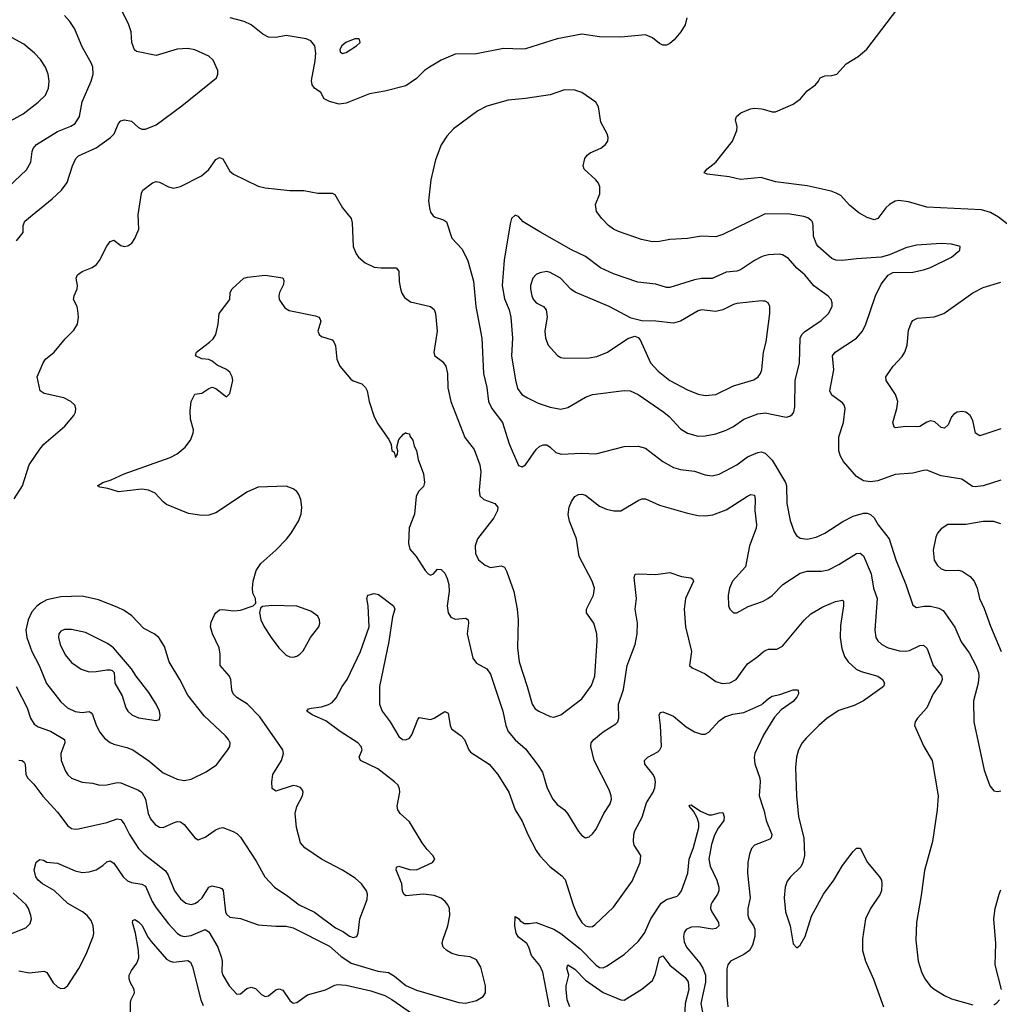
# Model space of a CAD drawing. Header units: inches. Extents: x 884691 to 1028259, y 526745 to 653629.
# Tile 27 of 241: x 945776 to 951341, y 553225 to 558819. Entities that reach past the tile are written whole.
import ezdxf

# ---------------------------------------------------------------- set-up
doc = ezdxf.new("R2010")
doc.units = ezdxf.units.IN
doc.header["$MEASUREMENT"] = 0
doc.layers.add('A9545', color=7, linetype='Continuous')
doc.layers.add('A9555', color=7, linetype='Continuous')

msp = doc.modelspace()

# ---------------------------------------------------------------- linework, layer by layer
at = {"layer": 'A9545', "color": 6}
for points, elevation in [([(945712.1, 557870), (945814.3, 557965.7), (945838.6, 558010), (945846, 558070), (945852.4, 558087.6), (945870.5, 558110), (945990, 558184.3), (946065.8, 558214.2), (946091.5, 558230), (946116.3, 558270), (946130, 558352.8), (946181.5, 558470), (946192.7, 558510), (946190.3, 558550), (946183, 558570), (946130, 558665.8), (946087.4, 558770), (946061, 558810), (946030, 558844.1)], 3200), ([(945757, 557563), (945794.9, 557610), (945795.9, 557650), (945804.6, 557675.4), (945959.3, 557800.7), (946012.3, 557850), (946044.9, 557895.1), (946075, 557990), (946094.9, 558030), (946110, 558045.5), (946209.5, 558090.5), (946290.8, 558149.2), (946311.4, 558170), (946336, 558230), (946350, 558245.4), (946370.4, 558249.6), (946410, 558243.4), (946450, 558206.4), (946470, 558196.6), (946490, 558197.2), (946550, 558221.7), (946696.1, 558330), (946894.2, 558490), (946901.4, 558510), (946900.7, 558530), (946874.9, 558590), (946850, 558612.8), (946770, 558647.8), (946730, 558655.9), (946670, 558652.1), (946550, 558615.5), (946439.4, 558639.4), (946428.4, 558648.4), (946412.4, 558690), (946408, 558750), (946396.1, 558790), (946354.6, 558874.6)], 3100), ([(949566.5, 558830), (949556.1, 558790), (949532.3, 558750), (949494.2, 558705.8), (949470, 558683.9), (949450, 558674.7), (949430, 558674.7), (949410, 558684.1), (949370, 558716.9), (949330, 558733.4), (949190, 558720.5), (949070, 558722.7), (948970, 558736.8), (948828.8, 558711.2), (948650, 558654.1), (948630, 558651.2), (948523.5, 558656.5), (948370, 558624.8), (948250, 558624.3), (948170, 558588.9), (948103.2, 558550), (948075, 558530), (948030, 558485.8), (947970, 558444.4), (947850, 558412.8), (947762.6, 558397.4), (947630, 558345), (947590, 558338.8), (947535.1, 558355.1), (947505.1, 558370), (947485.6, 558405.6), (947451, 558431), (947438, 558450), (947433.2, 558473.2), (947454.8, 558585.2), (947458.4, 558630), (947452.7, 558670), (947430, 558698.4), (947403.7, 558710), (947290, 558729.3), (947230, 558717.6), (947190, 558720.6), (947157.8, 558737.8), (947090, 558790.3), (947050, 558808.9), (946970.9, 558830)], 3000), ([(945690, 558225.7), (945794.7, 558285.4), (945880.3, 558350), (945921.4, 558390), (945939, 558430), (945943.1, 558470), (945937.7, 558510), (945922.7, 558550), (945894.1, 558594.1), (945860.1, 558630), (945799.6, 558679.6), (945670.9, 558750)], 3300), ([(950000, 557710.6), (949770, 557599.1), (949730, 557585.2), (949650, 557589), (949570, 557575.8), (949470, 557569.9), (949410, 557558.4), (949370, 557557.1), (949307.4, 557570), (949176.8, 557616.8), (949149.3, 557629.3), (949120.4, 557650), (949082.1, 557690), (949051.8, 557730), (949046.2, 557770), (949071.4, 557830), (949071.8, 557870), (949063.7, 557890), (949048.4, 557910), (948983, 557970), (948976.5, 557990), (948986.9, 558030), (948999.8, 558050), (949016.9, 558063.1), (949076.5, 558090), (949103.4, 558110), (949116.5, 558130), (949118.4, 558150), (949112.5, 558170), (949078, 558238), (949063.7, 558323.7), (949049.2, 558350), (948970, 558405.7), (948930, 558419.9), (948870, 558420.4), (948790, 558393.2), (948650, 558371), (948550, 558361.4), (948430, 558328.8), (948378.7, 558301.3), (948240.7, 558199.3), (948201.6, 558158.4), (948170.8, 558109.2), (948137.1, 558022.9), (948110.6, 557910), (948097.8, 557790), (948103.4, 557750), (948110, 557725.8), (948124.2, 557704.2), (948136.5, 557696.5), (948182.8, 557682.8), (948200.8, 557670), (948230, 557578.2), (948290, 557515.5), (948321.1, 557450), (948352.9, 557332.9), (948367.2, 557190), (948401.4, 557010), (948411.3, 556810), (948429.7, 556730), (948439.2, 556650), (948458, 556610), (948519.2, 556530), (948556.2, 556410), (948610, 556286.9), (948630, 556278.3), (948650, 556290.8), (948710, 556377.2), (948730, 556396), (948750, 556404.6), (948770, 556403.3), (948790, 556390.4), (948820.7, 556360.7), (948851.1, 556351.1), (948970, 556356.7), (949048.2, 556351.8), (949210, 556394.5), (949290, 556395.8), (949330, 556385.5), (949429, 556309), (949490, 556274.3), (949530, 556263.4), (949610, 556253.5), (949670, 556234.1), (949710, 556228.3), (949750, 556236.4), (949850, 556290.7), (949910, 556335.2), (949970, 556361.1), (949990, 556363.7), (950000, 556359.9)], 3100), ([(950000, 557919.2), (949990, 557922.3), (949870, 557910.9), (949806.9, 557926.9), (949682, 557942), (949664.5, 557950), (949680.3, 557970), (949730, 558010.1), (949825.4, 558130), (949849.8, 558190), (949851.3, 558211.3), (949842.9, 558250), (949847.3, 558270), (949872.3, 558290), (949927.6, 558312.4), (949950, 558316.9), (949990, 558313.8), (950000, 558310.9)], 3000), ([(945743.8, 556096.2), (945792.3, 556170), (945829.1, 556290.9), (945890, 556379.4), (945913.1, 556406.9), (946033, 556510), (946083.7, 556570), (946093.3, 556590), (946095.3, 556610), (946088.9, 556630), (946066, 556650), (946026.4, 556670), (945914.7, 556694.7), (945892.7, 556710), (945875.1, 556790), (945908.1, 556870), (945922, 556890), (945972.4, 556930), (946034.4, 557005.6), (946083.9, 557056.1), (946103.4, 557090), (946109.9, 557129.9), (946106.7, 557166.7), (946101.6, 557190), (946081.6, 557230), (946084.4, 557250), (946102.1, 557290), (946104.3, 557310), (946097.2, 557350), (946103.9, 557370), (946130.6, 557389.4), (946188, 557412), (946211.7, 557428.3), (946229.7, 557450.3), (946270, 557532.7), (946290, 557559), (946310, 557566.7), (946350, 557535.8), (946370, 557530.1), (946390, 557535.1), (946412.5, 557550), (946430, 557576.1), (946452.3, 557630), (946448.8, 557710), (946466.7, 557833.3), (946476, 557850), (946530, 557893.4), (946550, 557900.4), (946570, 557897.1), (946621.5, 557870), (946650, 557862.5), (946690, 557871.4), (946808.6, 557931.4), (946850, 557969), (946890, 558024.6), (946910, 558035.5), (946930, 558029.5), (946970, 557958.7), (946990, 557941.7), (947130, 557874), (947170, 557865), (947310, 557848.9), (947390, 557848.7), (947470, 557834.2), (947550, 557833.3), (947566.8, 557826.8), (947610.1, 557750), (947658.7, 557690), (947664.9, 557664.9), (947670.1, 557530.1), (947686.5, 557490), (947700.6, 557470), (947737.4, 557437.4), (947790, 557414.2), (947829.4, 557409.4), (947913.8, 557410), (947929.7, 557390), (947931.9, 557331.9), (947939.7, 557290), (947946.3, 557266.3), (947961.3, 557241.3), (947996.3, 557216.3), (948109.2, 557189.2), (948130, 557171.9), (948137.1, 557150), (948148, 557050), (948127.6, 556927.6), (948133.3, 556910), (948177.2, 556877.2), (948196.2, 556850), (948205.3, 556810), (948208.5, 556728.5), (948224.7, 556650), (948305, 556445), (948357.4, 556377.5), (948389.8, 556290), (948396.3, 556250), (948385.7, 556145.7), (948390, 556113.2), (948413.3, 556093.3), (948475.8, 556070), (948492.6, 556050), (948490.3, 556030), (948468.5, 555990), (948376.5, 555870), (948364.1, 555830), (948365.9, 555785.9), (948381.8, 555750), (948420.3, 555720.3), (948450, 555707.8), (948510, 555717.2), (948530, 555708.1), (948543.1, 555683.1), (948583.8, 555570), (948601.6, 555470), (948606.7, 555410), (948603, 555250), (948613.5, 555170), (948659.4, 555030), (948686.5, 554930), (948704.3, 554904.3), (948724.6, 554890), (948790, 554860.3), (948810, 554856.4), (948850, 554868.9), (948970, 554961.5), (949023.7, 555036.3), (949043, 555090), (949055.4, 555290), (949053.6, 555330), (949037.5, 555390), (948996.4, 555450), (948994.9, 555470), (949036.4, 555550), (949040.6, 555590), (949027.5, 555630), (948954.5, 555770), (948939.4, 555870), (948898.6, 555970), (948891.6, 556008.4), (948897, 556050), (948910, 556082.5), (948930, 556110.1), (948950, 556122.5), (948970, 556124.4), (948990, 556118.1), (949070, 556055.1), (949110, 556038.7), (949151.7, 556028.3), (949190, 556028.4), (949290, 556087.8), (949310, 556096.9), (949330, 556097.7), (949410, 556061.4), (949570, 556015.1), (949630, 556002.1), (949670, 556000.1), (949713.9, 556006.1), (949790, 556035), (949910, 556112.9), (949930, 556122.2), (949950, 556118.2), (949954, 556094), (949953, 556030), (949961.7, 555950), (949959.1, 555930), (949921.1, 555830), (949898.7, 555710), (949825.6, 555630), (949808.4, 555590), (949799.7, 555550), (949802.8, 555490), (949810.3, 555470.3), (949830, 555449.2), (949850, 555448.4), (949914.5, 555485.5), (949990, 555511.3), (950000, 555516.4)], 3000), ([(950000, 557475), (949990, 557472.1), (949950, 557451.7), (949870, 557397.6), (949850.2, 557389.8), (949790, 557384.8), (949710, 557348.1), (949650, 557348), (949610, 557341.7), (949470, 557298.1), (949450, 557298.5), (949390, 557316.9), (949287.3, 557327.3), (949150, 557375.8), (949074.5, 557410), (948990, 557473.3), (948910, 557511), (948730, 557614.6), (948636.8, 557670), (948610, 557701.3), (948590, 557709.7), (948570, 557689.5), (948561.3, 557658.7), (948527.5, 557452.5), (948516.8, 557310), (948530, 557233.7), (948556.8, 557170), (948565.9, 557130), (948575.7, 557010), (948570.4, 556910), (948591.7, 556771.7), (948604.5, 556724.5), (948628.5, 556690), (948659.8, 556670), (948721.1, 556641.1), (948790, 556618.4), (948850, 556606.2), (948890, 556615.1), (948990, 556675), (949030, 556690.6), (949210, 556713.3), (949244.4, 556710), (949290, 556690.5), (949434.7, 556590), (949464.9, 556564.9), (949530, 556495.6), (949570, 556469.3), (949630, 556453.2), (949670, 556455), (949730, 556466.4), (949790, 556486.6), (949830, 556508.5), (949889.7, 556550.3), (949970, 556580.2), (950000, 556583.6)], 3200), ([(945755.7, 555030), (945817.7, 554910), (945836.7, 554850), (945857.7, 554817.7), (945880.9, 554800.9), (945950, 554777), (946030.2, 554730.2), (946032.6, 554710), (946010, 554650), (946011.7, 554610), (946035.4, 554550), (946048.8, 554528.8), (946070, 554510.7), (946130, 554487.9), (946190, 554481.1), (946230.3, 554470.3), (946270, 554472.2), (946330, 554486), (946350, 554484.3), (946450, 554442), (946470, 554427.8), (946490, 554391.2), (946505.7, 554310), (946518.8, 554278.8), (946546.2, 554246.2), (946570, 554231.6), (946590, 554229.2), (946650, 554256.9), (946670, 554263.1), (946690, 554261.2), (946710, 554247.1), (946770, 554170.1), (946790, 554159.3), (946830, 554175), (946885.5, 554214.5), (946910, 554226.6), (946930.3, 554230), (946987.7, 554207.7), (947010, 554195.1), (947030, 554175.2), (947118.9, 554038.9), (947167.4, 553950), (947222.8, 553890), (947299.6, 553839.6), (947363.9, 553790), (947450, 553748.9), (947570, 553660.4), (947615.9, 553635.9), (947650, 553611.3), (947670, 553604.6), (947690.6, 553609.4), (947698.9, 553630), (947708.1, 553710), (947750, 553821.3), (947751.4, 553850), (947745.4, 553870), (947717.6, 553910), (947680.9, 553940.9), (947610, 553986.4), (947490, 554049.9), (947394.6, 554114.6), (947370, 554142.8), (947347.3, 554230), (947340.8, 554310), (947350.6, 554349.4), (947382.3, 554410), (947385.2, 554430), (947381.6, 554441.6), (947370, 554456.4), (947350, 554465.3), (947330, 554467.5), (947230, 554435.4), (947210.8, 554450.8), (947208, 554490), (947213.4, 554530), (947262.5, 554610), (947273.6, 554650), (947270.2, 554670), (947139.3, 554859.3), (947070, 554930.9), (947008.7, 554968.7), (946988.4, 554990), (946980.9, 555010), (946975, 555070), (946968.3, 555090), (946914.5, 555150), (946914.4, 555214.4), (946909.6, 555249.6), (946870.3, 555330), (946859.9, 555370), (946864.2, 555395.8), (946882.1, 555437.9), (946890, 555450.2), (946910, 555465.9), (946930, 555468.3), (946990, 555460.5), (947030, 555465.2), (947102, 555490), (947116.5, 555503.5), (947116, 555530), (947100.6, 555560.6), (947097.4, 555590), (947102.1, 555630), (947118.2, 555690), (947145.3, 555730), (947230, 555804.5), (947291.2, 555868.8), (947317.6, 555902.4), (947359.7, 555970), (947375, 556010), (947378.4, 556050), (947373.7, 556093.7), (947361.9, 556121.9), (947350, 556138.2), (947330, 556153.7), (947290, 556169.2), (947130, 556164), (947070, 556136.9), (946890, 556017.8), (946850, 556004.7), (946810, 556002.7), (946734.1, 556014.1), (946610, 556065.6), (946590, 556080.5), (946546.2, 556130), (946507, 556147), (946470, 556151.7), (946337.5, 556137.5), (946276.6, 556156.6), (946230, 556162.6), (946217, 556170), (946248, 556190), (946295.9, 556204.1), (946370, 556238.6), (946630, 556331.6), (946670, 556351.8), (946715.3, 556390), (946746.2, 556430), (946760.7, 556470), (946762.3, 556490), (946746.4, 556550), (946743.2, 556596.8), (946750, 556650.7), (946770, 556691), (946810, 556698), (946850, 556724.7), (946870, 556731.3), (946890, 556724.7), (946950, 556676), (946970, 556696.3), (946985.8, 556770), (946983.2, 556790), (946970, 556817.5), (946950, 556831.7), (946896.7, 556856.7), (946870, 556879.8), (946850, 556888.4), (946810, 556892.5), (946774.7, 556910), (946779.2, 556930), (946853.3, 556986.7), (946874.3, 557005.8), (946890.4, 557030), (946903.1, 557090), (946909.4, 557150), (946968.9, 557230), (946971.3, 557270), (946981.8, 557290), (947048.2, 557350), (947070, 557356.8), (947170, 557367.6), (947270, 557353.4), (947276.7, 557336.7), (947274.3, 557314.3), (947252.4, 557270), (947247.5, 557250), (947250.1, 557230), (947257.5, 557217.5), (947282.5, 557182.5), (947306.2, 557166.2), (947456.5, 557136.5), (947474.6, 557130), (947481.7, 557121.7), (947486.3, 557106.3), (947470.2, 557050), (947476.5, 557030), (947490, 557019), (947550, 557000.7), (947560.7, 556990), (947570, 556966.8), (947577.6, 556890), (947593.7, 556850), (947656.3, 556776.3), (947670, 556766.8), (947719.5, 556750), (947739.7, 556730), (947749.2, 556710), (947761.2, 556650), (947790, 556563.8), (947810, 556523.6), (947873.7, 556433.7), (947885.1, 556405.1), (947890, 556371.3), (947902.5, 556362.5), (947910, 556332), (947922, 556350), (947924, 556370), (947919, 556390), (947930, 556434), (947956.4, 556463.6), (947970, 556474), (947970.8, 556470.8), (947990, 556466), (947992.7, 556452.7), (948010, 556430.4), (948016.4, 556396.4), (948030, 556371.8), (948040, 556320), (948070, 556239.5), (948076, 556190), (948070, 556167.3), (948042, 556138), (948028.9, 556111.1), (948018.6, 556010), (947988.3, 555931.7), (947984.1, 555844.1), (947991.5, 555811.5), (948028.5, 555768.5), (948079.1, 555690), (948096.8, 555670), (948110, 555662.9), (948126.2, 555670), (948150, 555697.5), (948170, 555696.1), (948190, 555674.4), (948204.6, 555644.6), (948213.5, 555610), (948214.6, 555570), (948204.5, 555490), (948209, 555449), (948225.2, 555425.2), (948250, 555413.6), (948310, 555418.2), (948323.5, 555410), (948325.4, 555390), (948318.5, 555330), (948350, 555192.3), (948370, 555162.6), (948430, 555131.1), (948450, 555101.7), (948520.3, 554890), (948537.1, 554810), (948550, 554774.4), (948590, 554728.3), (948650, 554676.1), (948722, 554582), (948744.9, 554544.9), (948772.9, 554452.9), (948805.2, 554390), (948830, 554360.3), (948870, 554330), (948888.5, 554310), (948950, 554206.8), (948970, 554183.3), (948990, 554171.6), (949010, 554177.3), (949030, 554193.8), (949050, 554220.1), (949094.8, 554310), (949130, 554364.5), (949137, 554390), (949136.1, 554410), (949124.6, 554444.6), (949039, 554610), (949020, 554690), (949022.5, 554710), (949036.6, 554730), (949090, 554773.7), (949161.8, 554818.2), (949172.8, 554830), (949179.8, 554850), (949177.2, 554930), (949205.7, 555014.3), (949226.7, 555150), (949272.3, 555270), (949284.4, 555330), (949286.2, 555390), (949273.1, 555470), (949280.4, 555530), (949266.9, 555650), (949271.8, 555668.2), (949288.7, 555671.3), (949390, 555666.2), (949470, 555677.9), (949535, 555655), (949589.1, 555649.1), (949600.3, 555640.3), (949604.1, 555630), (949559.1, 555530), (949550.3, 555470), (949557.3, 555370), (949591.5, 555230), (949580.9, 555150), (949596.3, 555136.3), (949670, 555103.5), (949730, 555059.4), (949767.3, 555047.3), (949810, 555051.1), (949845.3, 555070), (949910, 555160.4), (949970, 555201.3), (950000, 555227)], 2900), ([(950000, 557220.9), (949990, 557222.5), (949850, 557206.9), (949830, 557201.4), (949769.6, 557170.4), (949730, 557161.4), (949650, 557171.2), (949630, 557164.4), (949530, 557106.1), (949490, 557095.1), (949390, 557106.8), (949310, 557108), (949250, 557123.4), (949123.7, 557190), (948931.8, 557271.8), (948907.4, 557287.4), (948848.3, 557350), (948790, 557382.4), (948770, 557387.9), (948730, 557381.8), (948708.9, 557371.1), (948690.1, 557350), (948678.3, 557310), (948677.1, 557290), (948684.8, 557250), (948691.9, 557231.9), (948710, 557210.5), (948750.7, 557190.7), (948767.3, 557170), (948771.6, 557131.7), (948759.3, 557050), (948763.1, 557010), (948778, 556970), (948830.5, 556910.5), (948850, 556899.9), (948870, 556896.4), (949010, 556898.8), (949054.3, 556905.7), (949115.3, 556930), (949230, 557007.5), (949270, 557021.9), (949290, 557014.2), (949300.3, 557000.3), (949359.4, 556870), (949402.8, 556822.8), (949469.8, 556770.1), (949570, 556716), (949630, 556691.7), (949670, 556683.6), (949730, 556689.4), (949830, 556739.6), (949946, 556774), (949970.4, 556789.6), (949984.9, 556810), (949991.6, 556830), (950000, 556911.4)], 3300), ([(945770, 554612.8), (945790, 554610.3), (945800.8, 554600.8), (945807.1, 554590), (945810.3, 554530.3), (945822.1, 554510), (945856.1, 554476.1), (945906.9, 554406.9), (945990, 554317.4), (946050, 554239.7), (946070, 554223.4), (946090, 554219.5), (946110, 554222.9), (946270, 554258.4), (946330, 554278.9), (946350, 554275.8), (946370, 554250.8), (946399.1, 554190), (946450.9, 554110.9), (946480.9, 554080.9), (946603.8, 553983.8), (946619.5, 553959.5), (946654.4, 553870), (946690, 553824.1), (946720.2, 553799.8), (946750, 553791.8), (946770, 553797), (946790, 553809.4), (946811.8, 553830), (946850, 553891.3), (946870, 553897.6), (946908.6, 553888.6), (946923.1, 553883.1), (946932.4, 553872.5), (946944.1, 553750), (946950, 553736.8), (946970, 553719.6), (947030, 553713.1), (947130, 553676.1), (947230, 553668.2), (947290, 553668.8), (947330, 553660.3), (947536.1, 553556.1), (947599.4, 553499.4), (947659.3, 553459.3), (947810, 553413), (947870, 553405.9), (947905.6, 553385.6), (947970, 553332.3), (948030, 553305.8), (948270, 553234.6), (948308.3, 553231.7), (948370, 553246.8), (948407.8, 553270), (948421.1, 553290), (948421.8, 553330), (948395.7, 553435.7), (948370, 553477.2), (948334.9, 553494.9), (948270, 553502.6), (948230, 553514.6), (948201.6, 553530), (948181.6, 553550), (948176.2, 553570), (948179.5, 553590), (948207.9, 553670), (948219, 553730), (948217, 553770), (948208.7, 553790), (948192.5, 553810), (948170, 553827.2), (948130, 553843.6), (948070, 553851.6), (947970, 553841.6), (947957.7, 553850), (947950, 553868.4), (947946.5, 553910), (947914.4, 553990), (947916.2, 554003.8), (947930, 554010.4), (947990, 553990.3), (948030, 553988.2), (948120.4, 554030), (948133.2, 554050), (948123.6, 554070), (948090, 554104.1), (948062.2, 554142.2), (947990, 554261.8), (947936.4, 554310), (947923.1, 554330), (947919.3, 554350), (947934.4, 554430), (947933.4, 554450), (947925, 554470), (947905.1, 554490), (947810, 554562.6), (947711.6, 554610), (947704.6, 554630), (947721, 554670), (947715.4, 554690), (947697.1, 554710), (947595.6, 554775.6), (947515.4, 554835.4), (947437.6, 554870), (947407.3, 554890), (947416.9, 554903.1), (947431.5, 554908.5), (947490, 554914.6), (947530, 554928.2), (947550, 554940.4), (947573.2, 554966.8), (947608, 555030), (947636.1, 555070), (947711, 555230), (947761.5, 555370), (947756, 555490), (947748.3, 555530), (947753.8, 555550), (947790, 555558.4), (947814.1, 555554.1), (947898.4, 555490), (947906.7, 555470), (947893.2, 555426.8), (947873.4, 555286.6), (947820.5, 555030), (947819.7, 554930), (947834.1, 554890), (947880.9, 554830), (947930, 554747), (947950, 554730.5), (947970, 554727.8), (947990, 554737.2), (948004.2, 554755.8), (948037, 554843), (948045.7, 554854.3), (948110, 554843.2), (948130, 554851.1), (948190, 554889.1), (948210, 554878.5), (948220.5, 554810), (948229.3, 554789.3), (948284.1, 554750), (948302.8, 554730), (948327.2, 554670), (948337.2, 554657.2), (948443.1, 554590), (948491.9, 554530), (948554.9, 554430), (948590.8, 554330), (948630, 554266.5), (948661.6, 554190), (948710, 554099.6), (948730, 554069.3), (948788.2, 554008.2), (948854.8, 553954.8), (948873.7, 553933.7), (948919.7, 553790), (948945.5, 553730), (948970, 553689.2), (948990, 553671.5), (949010, 553665), (949030, 553667.6), (949042.7, 553677.3), (949150, 553777.9), (949255.5, 553924.5), (949301.4, 554030), (949304.6, 554070), (949265.8, 554130), (949262, 554150), (949264.8, 554190), (949270, 554210.1), (949311.3, 554288.7), (949336.2, 554370), (949373.6, 554430), (949384.1, 554455.9), (949388.4, 554490), (949384.8, 554510), (949374.4, 554530), (949327.4, 554590), (949325.1, 554610), (949345.1, 554630), (949400.8, 554659.2), (949413.1, 554670), (949422.4, 554690), (949416.9, 554810), (949409.3, 554870), (949416.6, 554883.4), (949430, 554887.3), (949490, 554862.3), (949561.6, 554801.6), (949610, 554773.4), (949650, 554759.1), (949670, 554759.6), (949690, 554770.7), (949750, 554835.7), (949781.5, 554858.5), (949827.1, 554872.9), (949890, 554882.4), (949991.1, 554928.9), (950000, 554936.8)], 2800), ([(950000, 554752.5), (949998.5, 554750), (949951.4, 554650), (949947.9, 554627.9), (949951.3, 554591.3), (949980.3, 554510), (949982.9, 554490), (949977.2, 554410), (950000, 554339.2)], 2800), ([(948785.9, 553210), (948747.8, 553407.8), (948730, 553445.7), (948682.8, 553502.8), (948667.6, 553550), (948656.3, 553570), (948610, 553606.9), (948596.2, 553630), (948588.6, 553670), (948590, 553724.9), (948610, 553713.1), (948618.8, 553698.8), (948644.1, 553684.1), (948670, 553683.5), (948710, 553690.6), (948810, 553651.9), (948850, 553626.7), (948959.4, 553539.4), (949050, 553447), (949070, 553434.9), (949090, 553433.1), (949110, 553441.5), (949210, 553508.3), (949290, 553582.5), (949324.6, 553630), (949361.8, 553710), (949420.4, 553799.6), (949450, 553819.7), (949510, 553839.7), (949523.1, 553850), (949535.4, 553870), (949570.5, 553969.5), (949579.1, 554050), (949603.1, 554116.9), (949634.4, 554230), (949633.6, 554253.6), (949624.2, 554284.2), (949602.9, 554322.9), (949579.8, 554350), (949583.6, 554356.4), (949590, 554357.6), (949643.3, 554323.3), (949690, 554301.6), (949710, 554301), (949750, 554313.6), (949770, 554314.4), (949778.7, 554290), (949776.5, 554270), (949739.6, 554220.4), (949720.4, 554179.6), (949706.6, 554133.4), (949691.1, 554050), (949698.2, 554010), (949735.6, 553930), (949747, 553890), (949746.9, 553870), (949740.1, 553850), (949710, 553806.3), (949702.5, 553790), (949700.4, 553770), (949707.4, 553750), (949744.7, 553690), (949747.2, 553670), (949730, 553655.4), (949710, 553652.3), (949630, 553665.3), (949590, 553663.4), (949562.7, 553650), (949550, 553633.3), (949546.2, 553610), (949550, 553580.6), (949564.3, 553550), (949638.8, 553458.8), (949656.8, 553430), (949672.2, 553390), (949671.6, 553350), (949645.3, 553230), (949667.4, 553110)], 2700), ([(950000, 554148), (949950, 554128.7), (949932.9, 554110), (949921.8, 554078.2), (949912, 554030), (949910, 553970), (949924.9, 553830), (949913.1, 553770), (949911.5, 553731.5), (949918.3, 553710), (949944.3, 553670), (949951.2, 553651.2), (949951.2, 553610), (949939.7, 553560.3), (949921.2, 553530), (949890, 553507.9), (949813.4, 553470), (949798.1, 553450), (949793.9, 553426.1), (949793.4, 553270), (949798.6, 553210)], 2800), ([(945770, 553415.4), (945830, 553403.6), (945914.2, 553414.2), (945930, 553405.9), (945966.2, 553346.2), (945990, 553324.8), (946010, 553315.7), (946030, 553315.9), (946050, 553331.4), (946111.7, 553428.3), (946153.3, 553510), (946192.3, 553610), (946196.2, 553630), (946193.5, 553670), (946182.1, 553702.1), (946158.6, 553730), (946133, 553750), (946050, 553797.9), (945970.8, 553870.8), (945904.4, 553910), (945880.3, 553930), (945866.8, 553950), (945858, 553990), (945870, 554032.4), (945890, 554047.7), (945910, 554043.9), (945930, 554033), (945990, 554026.9), (946090, 553983.7), (946130, 553974.6), (946170, 553977.2), (946209.4, 553990), (946247.2, 554012.8), (946270, 554034.4), (946290, 554039.6), (946310, 554027.2), (946364.1, 553950), (946387.2, 553927.2), (946410, 553916.2), (946470, 553907.8), (946490, 553895.8), (946528.6, 553810), (946550, 553773.6), (946621.7, 553681.7), (946670, 553628.4), (946690, 553616.1), (946710, 553610.7), (946750, 553616.7), (946830, 553649.3), (946850, 553636.9), (946900.7, 553550), (946922.7, 553490), (946926.7, 553470), (946923.5, 553410), (946929.7, 553390), (946965.3, 553330), (947010, 553283.5), (947030, 553283.9), (947065.2, 553314.8), (947090, 553322.7), (947114.7, 553314.7), (947150, 553279.9), (947170.1, 553270.1), (947190, 553272.8), (947230, 553306.8), (947250, 553313.8), (947270, 553304.8), (947310, 553246.3), (947330, 553232.4), (947350, 553235.8), (947410, 553279.6), (947512.1, 553307.9), (947565.3, 553334.7), (947581.8, 553338.3), (947630, 553334.3), (947770, 553301.8), (947850, 553274.8), (947890, 553251.6), (948006.5, 553170)], 2700), ([(945730, 553626.7), (945810, 553659.9), (945835.3, 553684.7), (945841.8, 553710), (945838.9, 553730), (945824.7, 553770), (945812.3, 553790), (945738.6, 553858.6)], 2800), ([(946406, 553150), (946404.3, 553235.7), (946408.1, 553251.9), (946428.5, 553290), (946425.6, 553310), (946403.4, 553350), (946397.7, 553370), (946398.4, 553390), (946410, 553417.5), (946441.9, 553458.1), (946452, 553490), (946449.7, 553530), (946432.9, 553630), (946416.1, 553690), (946419.1, 553700.9), (946430, 553706.2), (946450, 553694.6), (946470, 553674.5), (946505, 553605), (946521.6, 553581.6), (946610, 553481.4), (946630, 553469.6), (946650, 553464.6), (946730, 553474), (946745.1, 553465.1), (946757.8, 553437.8), (946805.5, 553250), (946817.9, 553217.9)], 2600), ([(948900.1, 553210), (948886.6, 553250), (948879.7, 553310), (948880.1, 553330), (948895.5, 553390), (948883.6, 553430), (948890, 553449.5), (948930, 553424.3), (948990, 553363.1), (949090, 553292.4), (949189.9, 553250.1), (949210, 553248.1), (949310, 553310.8), (949370, 553361), (949386.3, 553393.7), (949409.7, 553490.3), (949430, 553499.9), (949468.4, 553448.4), (949556.7, 553376.7), (949573.1, 553353.1), (949577.2, 553310), (949555.7, 553230), (949552.3, 553150)], 2600)]:
    msp.add_lwpolyline(points, dxfattribs=dict(at, elevation=elevation))
for points, elevation in [([(947701.2, 558710), (947678.8, 558710), (947628, 558690), (947605.1, 558670), (947594, 558650), (947596.5, 558636.5), (947610, 558626.8), (947630, 558633.8), (947688.2, 558670), (947710.8, 558690), (947706.2, 558706.2)], 3000), ([(946130, 555543.1), (946010, 555539.7), (945930, 555522.3), (945895.2, 555504.8), (945872.8, 555487.2), (945845.5, 555454.5), (945823.1, 555410), (945811.1, 555350), (945815.7, 555310), (945844.5, 555230), (945886.3, 555150), (945928.3, 555048.3), (946010, 554943.5), (946047.9, 554910), (946090, 554888.7), (946130, 554882.1), (946170, 554888.5), (946181.2, 554881.2), (946190, 554871.6), (946210.6, 554810.6), (946230.8, 554770.8), (946257.5, 554737.5), (946290, 554711.9), (946310, 554702.3), (946385, 554685), (946419, 554670), (946509.2, 554609.2), (946590, 554541), (946670, 554503.7), (946710, 554496.6), (946750, 554503.9), (946834.7, 554545.3), (946893.4, 554586.6), (946958.5, 554670), (946970.3, 554690), (946971.7, 554710), (946961.9, 554730), (946944.9, 554750), (946823.8, 554863.8), (946730, 554982.3), (946686.1, 555070), (946624.8, 555170), (946597.5, 555257.5), (946565.5, 555310), (946540.1, 555330), (946480.9, 555360.9), (946411.9, 555431.9), (946370, 555462.3), (946330, 555482.1), (946222.9, 555522.9)], 3000), ([(947208.3, 555491.7), (947154.6, 555485.4), (947143.4, 555476.6), (947138.7, 555450), (947145.6, 555410), (947164.1, 555370), (947203.8, 555310), (947247.1, 555250), (947290, 555208), (947310, 555199), (947330, 555197.6), (947350, 555203.3), (947366.4, 555213.6), (947385.7, 555234.3), (947428.4, 555310), (947475.4, 555370), (947480.1, 555390), (947478.7, 555410), (947469.9, 555430), (947430, 555459.5), (947350, 555486.4)], 2900), ([(946070, 555355.1), (946030, 555353.7), (946010, 555345.6), (945998.3, 555330), (945996.4, 555310), (946006.1, 555270), (946034.7, 555210), (946070, 555167.7), (946124.8, 555130), (946170, 555114.7), (946210, 555115.3), (946270, 555125.2), (946290, 555125.7), (946301, 555121), (946312.1, 555110), (946315.5, 555050), (946358.5, 554978.5), (946379.5, 554910), (946390.1, 554890), (946413, 554870), (946450, 554853.5), (946550, 554836.8), (946570, 554843.6), (946573.6, 554866.4), (946569.4, 554890.6), (946551.5, 554930), (946510, 554997.3), (946437, 555090), (946410, 555131.2), (946308.8, 555250), (946274.5, 555274.5), (946150, 555336.8)], 3100)]:
    msp.add_lwpolyline(points, close=True, dxfattribs=dict(at, elevation=elevation))
at = {"layer": 'A9555', "color": 6}
for points, elevation in [([(950000, 558310.9), (950050, 558296.1), (950070, 558296.8), (950170, 558338.8), (950210.7, 558369.3), (950250, 558415.2), (950297.6, 558450), (950314, 558470), (950322.9, 558490), (950350, 558499.7), (950390, 558501.6), (950417.7, 558510), (950470, 558568.6), (950539.8, 558610), (950588.8, 558651.2), (950790, 558914.6)], 3000), ([(951404.8, 557644.8), (951337, 557697), (951290, 557723), (951239.7, 557739.7), (950930, 557754.4), (950825.2, 557785.2), (950770, 557791.9), (950750, 557788.2), (950717.7, 557770), (950696.4, 557750), (950650.2, 557689.8), (950630, 557682.8), (950590, 557695.3), (950542.7, 557722.7), (950490, 557765.1), (950439.8, 557819.8), (950414.6, 557834.6), (950384.8, 557844.8), (950250, 557875.2), (950070, 557897.3), (950000, 557919.2)], 3000), ([(951350, 556202.6), (951249.9, 556170.1), (951204.6, 556164.6), (951187.9, 556167.9), (951128.4, 556208.4), (951010, 556227.8), (950930, 556259.3), (950910, 556258.7), (950850, 556243.2), (950750, 556234.5), (950650, 556200.2), (950610, 556193.6), (950570, 556199.9), (950530, 556223.2), (950454.9, 556310), (950439, 556339.1), (950430.2, 556370), (950429.5, 556450), (950456.7, 556530), (950464.4, 556610), (950458.9, 556630), (950450, 556642.3), (950390, 556685.5), (950378.8, 556710), (950400.8, 556830), (950393.8, 556910), (950408.7, 556931.3), (950530, 557009.8), (950564.6, 557050), (950582.7, 557090), (950636.9, 557250), (950670, 557316), (950710, 557368.4), (950736.8, 557383.2), (950850, 557385.1), (950910, 557397.6), (950950, 557411.4), (951069.9, 557470), (951116.2, 557510), (951118.5, 557530), (951113.3, 557533.3), (951070, 557544.9), (951010, 557548.6), (950870, 557537.6), (950810, 557523), (950717.3, 557482.7), (950670, 557470.2), (950530, 557461.2), (950450, 557450.6), (950412.2, 557452.2), (950390, 557462.7), (950312.8, 557530), (950303.2, 557543.2), (950285.1, 557590), (950283.9, 557650), (950279, 557670), (950270, 557680.9), (950253.3, 557693.3), (950230, 557702), (950150, 557714.1), (950010, 557715.4), (950000, 557710.6)], 3100), ([(950000, 556583.6), (950010, 556584.8), (950130, 556561.3), (950150, 556565.9), (950163.7, 556576.3), (950172.9, 556590), (950179.8, 556620.2), (950181.3, 556770), (950205.5, 556870), (950209.7, 557010.3), (950218.3, 557030), (950233.7, 557046.3), (950328, 557110), (950370.6, 557150), (950391.2, 557190), (950391.8, 557210), (950385.1, 557230), (950369.4, 557249.4), (950287.6, 557307.6), (950235.2, 557370), (950190, 557408.4), (950143, 557463), (950110, 557483.6), (950090, 557487.5), (950030, 557483.8), (950000, 557475)], 3200), ([(951350, 556495.5), (951230, 556454.5), (951205.5, 556470), (951190, 556542.4), (951176, 556570), (951150, 556588.6), (951130, 556593.7), (951100.8, 556590), (951082.2, 556577.8), (951070, 556563.4), (951050, 556517.1), (951030, 556497.7), (951010, 556502.2), (950974.9, 556534.9), (950950, 556539.9), (950930, 556533.5), (950890, 556508.3), (950874.7, 556505.3), (950810, 556507.2), (950750, 556500.9), (950744.3, 556504.3), (950737, 556530), (950759.6, 556610), (950764.8, 556650), (950750.3, 556690), (950698.4, 556770), (950696.3, 556790), (950738.8, 556850), (950790, 556906), (950804.2, 556930), (950817.2, 556970), (950825.4, 557054.6), (950841.6, 557098.4), (950850, 557110.1), (950875.9, 557124.1), (950970, 557131.9), (951025.2, 557150), (951190, 557267.9), (951250, 557298.7), (951350, 557327.9)], 3000), ([(950000, 556911.4), (950001.9, 556930), (950017, 556990), (950036.7, 557150), (950037.5, 557190), (950027.9, 557210), (950010, 557219.4), (950000, 557220.9)], 3300), ([(950000, 556359.9), (950010, 556356.1), (950050, 556316.1), (950126.6, 556190), (950131.7, 556170), (950133.7, 556070), (950153.2, 555973.2), (950175.1, 555910), (950189, 555889), (950210, 555874.1), (950250, 555868.5), (950300.1, 555879.9), (950350, 555902.8), (950451.4, 555968.6), (950510, 555998.1), (950570, 556015.1), (950590, 556015.2), (950610, 556008.9), (950630, 555988.7), (950653, 555950), (950715.6, 555870), (950753.5, 555750), (950809.2, 555610), (950850, 555492), (950870, 555480.2), (950913.2, 555486.8), (950950, 555486.5), (950996.6, 555476.6), (951022.6, 555462.6), (951088.8, 555368.8), (951125.2, 555285.2), (951170, 555222.5), (951208.2, 555150), (951222.5, 555110), (951224.8, 555090), (951220.7, 555050), (951194.9, 554950), (951196, 554830), (951255.5, 554555.5), (951286.2, 554466.2), (951310, 554438.8), (951330, 554433.5), (951350, 554437.6)], 3100), ([(951350, 555955.6), (951310, 555968.9), (951250, 555968), (951150, 555950.8), (951049.1, 555950.9), (951010, 555927.5), (950990, 555902.8), (950980.1, 555879.9), (950965.1, 555805.1), (950970, 555749.5), (950990, 555718.2), (951010, 555699.9), (951037.1, 555690), (951110, 555691.9), (951130, 555685.9), (951175, 555655), (951197.8, 555630), (951215.7, 555590), (951228.9, 555530), (951254.6, 555474.6), (951290, 555374.4), (951350.9, 555230)], 3200), ([(950000, 555516.4), (950026.7, 555530), (950050, 555548), (950110.3, 555609.7), (950210, 555675.4), (950250, 555686.3), (950330, 555686), (950370, 555694), (950430, 555723.8), (950530, 555787.3), (950550, 555788.5), (950570, 555772.9), (950613.8, 555670), (950626.2, 555590), (950646.6, 555530), (950634.3, 555350), (950640.2, 555310), (950650.4, 555290.4), (950672.7, 555270), (950710, 555249.8), (950773.1, 555233.1), (950810, 555231.7), (950830, 555235.6), (950890, 555264.5), (950910, 555264.9), (950928.5, 555248.5), (950935.3, 555235.3), (950965.1, 555150), (951014.4, 555090), (951016.6, 555070), (951008.2, 555050), (950966.1, 554990), (950929.6, 554910.4), (950876.6, 554850), (950863.2, 554830), (950858.9, 554810), (950912.4, 554690), (950958.6, 554610), (950993.1, 554410), (950988.3, 554330), (950961, 554150), (950915.5, 553984.5), (950897.2, 553842.8), (950870.9, 553690), (950866.1, 553590), (950880.1, 553470), (950898.7, 553410), (950917.9, 553370), (950948.4, 553330), (950971, 553311), (951030, 553274.4), (951070, 553255.7), (951190, 553222.6)], 3000), ([(950000, 555227), (950010, 555235.5), (950030, 555243.2), (950076.5, 555243.5), (950110, 555260.1), (950231.6, 555408.4), (950270, 555443.6), (950337.5, 555482.5), (950410, 555514.5), (950450, 555520.6), (950454.9, 555514.9), (950455.7, 555490), (950438.1, 555378.1), (950436.5, 555310), (950446.3, 555246.3), (950461.2, 555201.2), (950481.9, 555170), (950527.6, 555130), (950556.2, 555116.2), (950650, 555088.9), (950677.9, 555070), (950689.1, 555050), (950682.2, 555030), (950675.8, 555024.2), (950570, 554949.1), (950517, 554923), (950430, 554894.5), (950363.3, 554850), (950316.1, 554810), (950242.9, 554737.1), (950221.7, 554710), (950200.5, 554670), (950189, 554630), (950183.4, 554570), (950188.2, 554410), (950200.2, 554290), (950230.6, 554170), (950233.5, 554070), (950225.2, 554030), (950213.2, 554006.8), (950154.7, 553950), (950136.1, 553923.9), (950124.2, 553890), (950118.2, 553830), (950125.9, 553750), (950153.3, 553670), (950170, 553568.4), (950190, 553545.3), (950210, 553560.6), (950238.2, 553610), (950274, 553726), (950343.1, 553850), (950400.1, 553930), (950450, 554012.8), (950510, 554092.6), (950530, 554113), (950550, 554112.8), (950592.5, 554030), (950661.1, 553950), (950670.9, 553930), (950673.7, 553910), (950671, 553871), (950664.1, 553850), (950608.5, 553770), (950579.9, 553710), (950563.1, 553596.9), (950564.6, 553530), (950580.1, 553470), (950627.1, 553367.1), (950682.2, 553210)], 2900), ([(950000, 554936.8), (950030, 554963.4), (950050, 554975.2), (950095, 554985), (950170, 555012.6), (950192.4, 555012.4), (950198, 555010), (950200.2, 554990), (950190.7, 554970), (950170, 554944.8), (950102.3, 554897.7), (950064.3, 554855.7), (950000, 554752.5)], 2800), ([(950000, 554339.2), (950003, 554330), (950016.1, 554270), (950048.4, 554190), (950045.5, 554170), (950037.5, 554162.5), (950000, 554148)], 2800), ([(951353.7, 553310), (951316.7, 553450), (951320.6, 553570), (951309.7, 553710), (951318, 553770), (951340.1, 553850), (951350, 553876.3)], 3000), ([(951310, 553222.2), (951327, 553233), (951341.2, 553250)], 3000)]:
    msp.add_lwpolyline(points, dxfattribs=dict(at, elevation=elevation))

doc.saveas('drawing.dxf')
